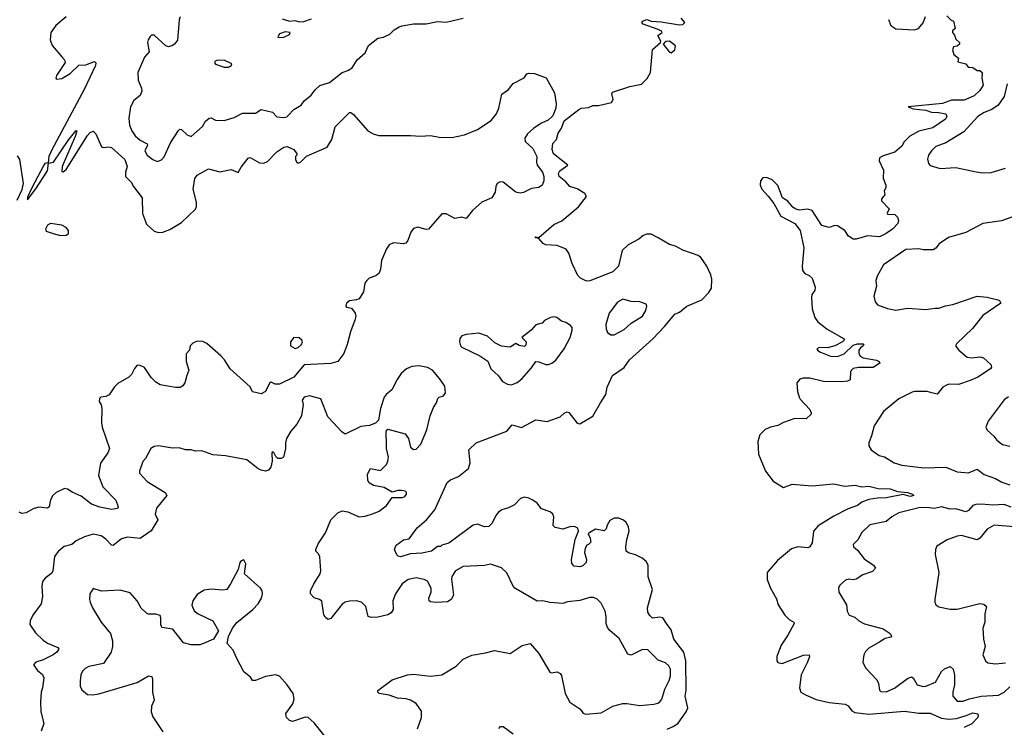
# Model space of a CAD drawing. Extents: x 2056909 to 2160450, y 827444 to 1016825.
# Tile 38 of 256: x 2086099 to 2093016, y 876657 to 881626. Entities that reach past the tile are written whole.
import ezdxf

# ---------------------------------------------------------------- set-up
doc = ezdxf.new("R2010")
doc.units = 0

msp = doc.modelspace()

# ---------------------------------------------------------------- linework, layer by layer
at = {"layer": '0CON10XD'}
for points in [[(2086426.4, 881645), (2086352.7, 881585), (2086317.3, 881535), (2086313.6, 881483.6), (2086327.1, 881445), (2086395.2, 881365.2), (2086414.5, 881345), (2086418.9, 881325), (2086357.5, 881235), (2086352.5, 881215), (2086358.3, 881208.3), (2086395, 881213.3), (2086455, 881248), (2086515, 881307.1), (2086565, 881308.5), (2086625, 881331.2), (2086633.8, 881323.8), (2086631.1, 881305), (2086553.4, 881136.6), (2086325, 880711.2), (2086303.6, 880665), (2086298.8, 880621.2), (2086276.7, 880615), (2086268.6, 880605), (2086184, 880445), (2086155, 880380), (2086155, 880360), (2086212.5, 880437.5)], [(2087225.6, 881645), (2087218.9, 881625), (2087207.7, 881482.3), (2087186.4, 881453.6), (2087168, 881442), (2087145, 881435.5), (2087125, 881441.1), (2087045, 881518.3), (2087025, 881516.1), (2087015, 881507.1), (2087001.3, 881485), (2086997.4, 881465), (2087008.9, 881401.1), (2086975, 881361.9), (2086928.7, 881255), (2086931.2, 881201.2), (2086955.3, 881145.3), (2086956.8, 881123.2), (2086945, 881094.4), (2086901.1, 881058.9), (2086878.6, 881015), (2086867.1, 880935), (2086870.8, 880885), (2086886, 880845), (2086911.3, 880811.3), (2086945, 880780), (2086993.8, 880755), (2086996, 880745), (2086978.8, 880705), (2086993.8, 880675), (2087035, 880644.2), (2087065, 880630), (2087095, 880642), (2087115, 880663.8), (2087159.4, 880760.6), (2087215, 880848), (2087225, 880856), (2087235, 880854), (2087275, 880818), (2087305, 880806.2), (2087384, 880875), (2087405, 880913.3), (2087430, 880935), (2087445, 880936), (2087475, 880920), (2087535, 880918.6), (2087605, 880938.6), (2087665, 880968.6), (2087755, 880968.6), (2087795, 880995.7), (2087875, 880976), (2087905, 880944.3), (2087955, 880939.2), (2087975, 880944), (2087985, 880953.8), (2088025, 880996.2), (2088076.7, 881025), (2088098.8, 881055), (2088148, 881095), (2088175, 881133.8), (2088207, 881163), (2088275, 881184.3), (2088363.9, 881256.1), (2088405, 881268.8), (2088435, 881288.8), (2088470, 881345), (2088526.6, 881393.4), (2088548.8, 881445), (2088615, 881496.7), (2088655, 881503.3), (2088700, 881525), (2088730, 881555), (2088765, 881576.7), (2088787, 881583), (2088865, 881595.6), (2088955, 881596.4), (2089035, 881613.1), (2089095, 881608.7), (2089215, 881636.9)], [(2092613, 881653), (2092641.7, 881621.7), (2092660, 881615), (2092670, 881565), (2092651.7, 881548.3), (2092652.5, 881535), (2092667, 881517), (2092675, 881490), (2092700, 881465), (2092700, 881455), (2092685, 881440), (2092660, 881435), (2092652.5, 881415), (2092661.7, 881381.7), (2092693.3, 881355), (2092690, 881330), (2092745, 881316.7), (2092761.7, 881291.7), (2092795, 881290), (2092825, 881270), (2092845, 881270), (2092860, 881255), (2092857.5, 881215), (2092867.1, 881165), (2092845, 881129.4), (2092805, 881090), (2092735, 881060.8), (2092645, 881060), (2092582, 881038), (2092340, 881015), (2092375, 880999.2), (2092465, 880991.5), (2092505, 880976.4), (2092555, 880975.3), (2092604, 880965), (2092612, 880945), (2092603.2, 880926.8), (2092512.9, 880867.1), (2092415, 880842.5), (2092351.8, 880808.3), (2092312.8, 880767.2), (2092295, 880738), (2092246, 880695), (2092165, 880670.8), (2092140, 880655), (2092136, 880635), (2092168.3, 880568.3), (2092163.9, 880513.9), (2092182.5, 880465), (2092182.5, 880445), (2092172.5, 880425), (2092177.5, 880395), (2092153, 880367), (2092153, 880353), (2092207, 880297), (2092193, 880267), (2092195, 880260), (2092247, 880257), (2092265, 880240), (2092273.3, 880215), (2092268.8, 880195), (2092231.2, 880155), (2092185, 880124.5), (2092138, 880102), (2092055, 880107.3), (2091975, 880085.4), (2091953.8, 880085), (2091922.3, 880105), (2091895.2, 880145.2), (2091845, 880178.9), (2091825, 880180), (2091785, 880167.5), (2091735, 880180), (2091665, 880285.6), (2091635, 880294.3), (2091575, 880289.2), (2091547.3, 880297.3), (2091530.3, 880310.3), (2091495, 880352.5), (2091457.5, 880375), (2091425, 880462.5), (2091385, 880502.5), (2091345, 880516.7), (2091320, 880515), (2091302.5, 880495), (2091300, 880465), (2091312.5, 880435), (2091357.7, 880387.7), (2091396.1, 880336.1), (2091445, 880246.7), (2091544.4, 880194.4), (2091582.5, 880145), (2091607, 880023), (2091596, 879895), (2091598.8, 879865), (2091614.2, 879844.2), (2091645, 879830), (2091665, 879810), (2091687.4, 879747.4), (2091685.7, 879725), (2091664.1, 879695.9), (2091660.4, 879675), (2091666.7, 879595), (2091685.6, 879535), (2091707.1, 879505), (2091771.8, 879451.8), (2091890, 879385), (2091890, 879375), (2091880, 879365), (2091825, 879335.6), (2091775, 879322.9), (2091716.4, 879323.6), (2091700, 879315), (2091705, 879303.8), (2091725, 879290.8), (2091795, 879263.8), (2091845, 879261.2), (2091890.5, 879279.5), (2091955, 879341.4), (2091985, 879349.4), (2092025, 879350), (2092030, 879345), (2092023.3, 879335), (2092005, 879322.5), (2091994.4, 879305), (2091994.4, 879285), (2092004, 879264), (2092025, 879251.2), (2092117.5, 879235), (2092137.5, 879225), (2092142.5, 879215), (2092095, 879184.2), (2091992.6, 879182.6), (2091955, 879175.5), (2091935.6, 879155), (2091932.9, 879097.1), (2091913.2, 879086.8), (2091875, 879082.5), (2091745, 879086.2), (2091650.7, 879109.3), (2091602.3, 879107.7), (2091579.3, 879100.7), (2091558.8, 879075), (2091563.8, 879015), (2091574, 878975), (2091580.9, 878960.9), (2091648.8, 878888.8), (2091660, 878865), (2091658, 878855), (2091625, 878824.2), (2091545, 878826), (2091465, 878796.7), (2091425, 878776.4), (2091374.3, 878765.7), (2091335, 878747.5), (2091299.1, 878710.9), (2091284.4, 878665), (2091290, 878575), (2091338.8, 878455), (2091392.5, 878385), (2091465, 878340), (2091525, 878363.8), (2091665, 878352.5), (2091815, 878367.5), (2091895, 878351.5), (2091967.8, 878357.8), (2092015, 878346.7), (2092065, 878350.8), (2092130, 878335), (2092215, 878332.3), (2092265, 878312.5), (2092335, 878305.5), (2092370, 878295), (2092381.2, 878285), (2092355, 878277.1), (2092305, 878292.5), (2092185, 878269.6), (2092125, 878266.4), (2092065, 878257.1), (2092015, 878237.7), (2091985, 878214.5), (2091918.7, 878191.3), (2091819.3, 878140.7), (2091708, 878072), (2091676.5, 878035), (2091665, 877952.5), (2091648.8, 877925), (2091635, 877917.5), (2091565, 877924.3), (2091520.3, 877909.7), (2091422.4, 877827.6), (2091350, 877745), (2091350, 877695), (2091374.4, 877634.4), (2091415, 877560), (2091427.6, 877517.6), (2091475, 877443.8), (2091505, 877413.8), (2091536.2, 877395), (2091538.8, 877385), (2091496.2, 877303.8), (2091448.6, 877235), (2091417.5, 877155), (2091417.5, 877125), (2091425, 877111.2), (2091455, 877105.6), (2091604.1, 877164.1), (2091645, 877166.7), (2091647.5, 877155), (2091634.4, 877115), (2091590, 877025), (2091577.5, 876935), (2091586.2, 876905), (2091618.8, 876885), (2091695, 876852.9), (2091785, 876830.9), (2091899.1, 876819.1), (2091919.1, 876809.1), (2091943.9, 876773.9), (2091965, 876761.4), (2092065, 876749.8), (2092315, 876770), (2092415, 876756.4), (2092495, 876756.7), (2092575, 876721.8), (2092625, 876714.7), (2092680.4, 876719.6), (2092748.8, 876741.2)], [(2092203.4, 881626.6), (2092219.6, 881585), (2092255, 881560.6), (2092385, 881553.8), (2092412.5, 881565), (2092425, 881577.5), (2092446.1, 881603.9), (2092462.7, 881647.3)], [(2087942.2, 881632.2), (2087995, 881615.4), (2088035, 881619.2), (2088065, 881609.6)], [(2088065, 881609.6), (2088095, 881612.8), (2088148.5, 881631.5)], [(2090647.5, 876645), (2090695, 876665.4), (2090725, 876687.5), (2090780.4, 876765), (2090793.8, 876795), (2090773.8, 876875), (2090782.1, 876917.9), (2090779.8, 877125), (2090763.6, 877185), (2090695.3, 877275.3), (2090675, 877342), (2090642.5, 877385), (2090618, 877425), (2090595, 877430), (2090545, 877424.6), (2090525, 877441.2), (2090511.6, 877465), (2090508.5, 877495), (2090544.5, 877625), (2090513.1, 877713.1), (2090514.6, 877794.6), (2090501.1, 877821.1), (2090471.2, 877845), (2090425, 877867.5), (2090375, 877881.2), (2090358.8, 877895), (2090356.2, 877925), (2090363.3, 877975), (2090380, 878035), (2090376.7, 878065), (2090360, 878095), (2090341.2, 878111.2), (2090307.5, 878125), (2090275, 878125.7), (2090245, 878109.2), (2090225, 878076.2), (2090218.2, 878051.8), (2090205, 878037.1), (2090145, 878048.5), (2090103.3, 878025), (2090093.3, 878015), (2090107.5, 877985), (2090111.7, 877958.3), (2090095, 877940), (2090083.3, 877936.7), (2090072.5, 877915), (2090067.5, 877885), (2090080, 877835), (2090078.8, 877815), (2090055, 877790), (2090035, 877782.9), (2089995, 877788.8), (2089977, 877807), (2089976.7, 877835), (2090001.9, 877975), (2090024, 878035), (2090020, 878055), (2089997.1, 878067.1), (2089965, 878065.6), (2089915, 878049.5), (2089859.7, 878059.7), (2089847.1, 878075), (2089851.4, 878135), (2089844.2, 878155), (2089825, 878169.4), (2089765, 878190.8), (2089735, 878232), (2089705, 878253.1), (2089675, 878267.3), (2089645, 878272.9), (2089616.7, 878265), (2089575, 878220), (2089532.1, 878197.9), (2089486.7, 878185), (2089462.1, 878167.9), (2089442.9, 878145), (2089418.7, 878091.3), (2089395, 878068), (2089365, 878064), (2089315, 878082.5), (2089285, 878075.7), (2089115, 877949.4), (2089065, 877936.7), (2089055, 877927.5), (2089035, 877926.7), (2088992.5, 877895), (2088925, 877880), (2088845, 877875.8), (2088775, 877854), (2088758.8, 877858.8), (2088749.3, 877869.3), (2088732.5, 877905), (2088743.6, 877936.4), (2088795, 877973.8), (2088835, 877981.2), (2088892.6, 878057.4), (2088955.9, 878114.1), (2089016.4, 878183.6), (2089103, 878377), (2089125, 878394.2), (2089180.9, 878419.1), (2089252.2, 878475), (2089264.5, 878515), (2089254.3, 878605.7), (2089305.6, 878654.4), (2089522.4, 878737.6), (2089559.5, 878780.5), (2089625, 878763.3), (2089725, 878817.1), (2089805.6, 878804.4), (2089895, 878838), (2089925, 878864), (2089945, 878872), (2089957, 878867), (2090015, 878792.5), (2090035, 878787.5), (2090125, 878842.5), (2090178.8, 878935), (2090216.2, 878995), (2090226, 879045), (2090262.4, 879127.6), (2090345, 879182.9), (2090383.3, 879236.7), (2090547.7, 879385), (2090629.6, 879470.4), (2090701.4, 879558.6), (2090735, 879573.3), (2090784.6, 879615.4), (2090890.7, 879659.3), (2090940.3, 879709.7), (2090958.3, 879741.7), (2090961.8, 879805), (2090955, 879833.8), (2090926.4, 879895), (2090885, 879955.9), (2090865, 879969.3), (2090758.4, 880008.4), (2090705, 880036.3), (2090665, 880046.2), (2090585, 880094.6), (2090535, 880119.4), (2090505, 880120.6), (2090478.9, 880111.1), (2090447.5, 880085), (2090374.3, 880045), (2090331.4, 880005), (2090305.8, 879895), (2090265, 879854.5), (2090105, 879791.1), (2090080.9, 879790.9), (2090039.8, 879809.8), (2090020, 879830), (2089979.5, 879915), (2089957.3, 879987.3), (2089937.5, 880015), (2089875, 880039.4), (2089795, 880044), (2089776.7, 880055), (2089745, 880090), (2089720, 880095), (2089725, 880100), (2089745, 880097.5), (2089852.4, 880187.6), (2089907.2, 880212.8), (2090025, 880310.8), (2090080, 880385), (2090070, 880405), (2090015, 880439.2), (2089965, 880454), (2089936.6, 880486.6), (2089888.8, 880525), (2089883.8, 880545), (2089893.3, 880565), (2089950, 880605), (2089849.2, 880685), (2089840, 880715), (2089844.1, 880755.9), (2089871.2, 880785), (2089881.2, 880828.8), (2089905.9, 880864.1), (2089923.8, 880915), (2090026.2, 880995), (2090045.6, 881004.4), (2090095, 881009.2), (2090125, 881022.5), (2090165, 881024.3), (2090255.5, 881044.5), (2090268, 881065), (2090258.8, 881105), (2090264.2, 881115.8), (2090385, 881156.9), (2090466.4, 881173.6), (2090507.9, 881212.1), (2090530.8, 881255), (2090543.6, 881416.4), (2090600, 881465), (2090602.5, 881475), (2090582.5, 881515), (2090612.5, 881535), (2090606.7, 881545), (2090585, 881557.5), (2090480, 881595), (2090470, 881605), (2090474.2, 881615.8)], [(2090474.2, 881615.8), (2090505, 881627.5), (2090535.6, 881615.6), (2090605, 881611.9), (2090735, 881588.8), (2090757.7, 881592.3), (2090772.5, 881605), (2090745, 881635.7)], [(2087915, 881500), (2087955, 881502.5), (2087995, 881522), (2088000, 881535), (2087965, 881540.8), (2087925, 881526.7), (2087912.5, 881505), (2087915, 881500)], [(2090675, 881393.3), (2090701.2, 881415), (2090705, 881442.5), (2090665, 881474), (2090636.4, 881473.6), (2090620, 881455), (2090660.5, 881400.5), (2090675, 881393.3)], [(2087565, 881293.3), (2087585, 881302.5), (2087590, 881315), (2087535, 881342.5), (2087485, 881340), (2087472.5, 881335), (2087467.5, 881325), (2087475, 881313.8), (2087535, 881293.3), (2087565, 881293.3)], [(2086212.5, 880437.5), (2086295.6, 880565), (2086302.5, 880617.5), (2086335.8, 880625), (2086444.6, 880785.4), (2086495, 880847.5), (2086500, 880845), (2086498.8, 880835), (2086488, 880805), (2086398.8, 880595), (2086395, 880560), (2086405, 880557.5), (2086425, 880573.3), (2086576.4, 880813.6), (2086595, 880833.8), (2086615, 880843.3), (2086635, 880823.3), (2086675, 880733.3), (2086687.5, 880727.5), (2086725, 880732.5), (2086745, 880727.3), (2086838, 880645), (2086853.9, 880595), (2086841.5, 880555), (2086843.5, 880525), (2086881.9, 880485), (2086897.8, 880455), (2086959.4, 880375), (2086962.5, 880265), (2086990.5, 880190.5), (2087045, 880142), (2087075, 880132.5), (2087105, 880133.1), (2087155, 880153.3), (2087235, 880202.2), (2087335.5, 880294.5), (2087342.5, 880315), (2087342, 880345), (2087317.5, 880435), (2087330.4, 880509.6), (2087346.4, 880533.6), (2087425, 880577.8), (2087505, 880558), (2087585, 880574.2), (2087635, 880554), (2087655, 880591.2), (2087705, 880654), (2087717.3, 880657.3), (2087785, 880620), (2087815, 880618.1), (2087839.2, 880630.8), (2087905, 880696.9), (2087955, 880730.6), (2087977.5, 880735), (2088025, 880713.8), (2088046.7, 880685), (2088046.7, 880675), (2088037.5, 880665), (2088036.7, 880645), (2088045, 880622.5), (2088055, 880618.8), (2088075, 880626.7), (2088112.9, 880667.1), (2088259.5, 880730.5), (2088292.2, 880785), (2088315, 880874), (2088415, 880973.1), (2088425, 880974.4), (2088445, 880960), (2088545, 880846.2), (2088582.9, 880825), (2088622.2, 880812.2), (2088845, 880813.3), (2088915, 880808.2), (2088985, 880812.9), (2089045, 880800.9), (2089135, 880799.3), (2089225, 880817.6), (2089315.5, 880854.5), (2089411.3, 880918.7), (2089448.9, 880965), (2089465.3, 881004.7), (2089486.9, 881103.1), (2089533.6, 881136.4), (2089565, 881177.5), (2089642.1, 881217.9), (2089662.9, 881245), (2089675, 881249.6), (2089715, 881248.2), (2089797, 881217), (2089855, 881112.5), (2089867.5, 881035), (2089866, 881005), (2089845, 880950), (2089810.7, 880919.3), (2089765, 880900), (2089712, 880865), (2089667.5, 880825), (2089647.5, 880795), (2089650.3, 880770.3), (2089705, 880721.2), (2089732, 880665), (2089729.2, 880625), (2089734.2, 880605), (2089770.8, 880555), (2089781.4, 880525), (2089781.9, 880495), (2089770, 880465), (2089745, 880448.1), (2089695, 880440), (2089637.6, 880412.4), (2089615, 880408.1), (2089585, 880415.6), (2089495, 880484.3), (2089475, 880486.9), (2089453.4, 880476.6), (2089444.2, 880455), (2089440, 880415), (2089415.7, 880374.3), (2089345, 880344.3), (2089280, 880285), (2089235, 880230), (2089205, 880240), (2089155, 880230), (2089095, 880261.9), (2089065, 880261.9), (2088970, 880155), (2088955, 880152.9), (2088895, 880169.4), (2088865, 880160.8), (2088847.1, 880135), (2088825.6, 880074.4), (2088812.9, 880057.1), (2088795, 880051.9), (2088725, 880059.5), (2088694.4, 880045), (2088675, 880016), (2088641.1, 879935), (2088634.3, 879875), (2088624.4, 879845.6), (2088601.7, 879828.3), (2088555, 879811.9), (2088536.9, 879795), (2088524.5, 879775), (2088513.9, 879716.1), (2088485, 879666.7), (2088465, 879658), (2088415, 879650.8), (2088396.2, 879635), (2088390, 879615), (2088395, 879607.5), (2088430.7, 879600.7), (2088456.2, 879565), (2088460, 879545), (2088454.2, 879515.8), (2088422, 879435), (2088400, 879345), (2088377.3, 879282.7), (2088334.2, 879225.8), (2088285, 879212.2), (2088098.3, 879201.7), (2088024.5, 879115.5), (2087925, 879065.8), (2087895, 879067.5), (2087865, 879080), (2087855, 879073.3), (2087825.8, 879015), (2087795, 878998), (2087735, 879012.5), (2087717.7, 879047.7), (2087577.8, 879175), (2087537.3, 879237.3), (2087511.9, 879265), (2087415, 879352), (2087385, 879366.2), (2087345, 879367.5), (2087316.4, 879353.6), (2087297.5, 879335), (2087292.5, 879305), (2087269.3, 879280.7), (2087269.2, 879225), (2087288, 879165), (2087273.1, 879126.9), (2087258.8, 879075), (2087244.2, 879055.8), (2087225.7, 879044.3), (2087195, 879043.1), (2087085, 879061.4), (2087055, 879080), (2087023.6, 879113.6), (2086975, 879183.3), (2086945, 879198.8), (2086925, 879200), (2086905, 879177.5), (2086885, 879133.8), (2086865, 879116), (2086787.9, 879072.1), (2086765, 879048.8), (2086728.3, 878991.7), (2086705, 878980), (2086670, 878975), (2086660, 878965), (2086658.8, 878945), (2086671.4, 878921.4), (2086675.6, 878895.6), (2086674.4, 878795), (2086679.4, 878765), (2086729.2, 878615), (2086719.2, 878585), (2086667.2, 878512.8), (2086653.3, 878425), (2086684.4, 878345), (2086775, 878251.4), (2086790.8, 878205), (2086785.6, 878194.4), (2086744.5, 878185.5), (2086662.4, 878202.4), (2086604.6, 878224.6), (2086530.9, 878280.9), (2086468, 878308), (2086435, 878330.4), (2086415, 878334.6), (2086356.7, 878305), (2086332.7, 878285), (2086315.4, 878255), (2086307.1, 878205), (2086294.6, 878195.4), (2086235, 878202.1), (2086195, 878190.9), (2086145, 878162.7), (2086115, 878159.6), (2086095, 878168.2)], [(2093035, 881176), (2093014.4, 881085.6), (2092972.5, 881025), (2092927.8, 880995), (2092875, 880973), (2092830.3, 880945), (2092730.8, 880839.2), (2092605, 880760.9), (2092534, 880735), (2092504, 880705), (2092482.9, 880675), (2092475.9, 880645.9), (2092484.3, 880615), (2092495, 880602.5), (2092565, 880580.8), (2092675, 880588.6), (2092818.2, 880558.2), (2092865, 880550.9), (2092923.8, 880553.8), (2093025, 880583.5)], [(2086082.2, 880357.8), (2086116.1, 880433.9), (2086126.4, 880475), (2086100.5, 880645), (2086085, 880670)], [(2086385, 880110.6), (2086425, 880112), (2086443.3, 880125), (2086442, 880145), (2086425, 880167.5), (2086395, 880184), (2086315, 880195.6), (2086295, 880183.8), (2086280, 880155), (2086285, 880140), (2086342.1, 880122.1), (2086385, 880110.6)], [(2093095, 880248.2), (2092996, 880214), (2092865, 880195.6), (2092745, 880130.5), (2092624.6, 880095.4), (2092558.3, 880051.7), (2092535, 880021.2), (2092515, 880010), (2092445, 880010.6), (2092415, 880016.9), (2092325, 880011.4), (2092167.5, 879905), (2092123.3, 879825), (2092114, 879795), (2092118.8, 879755), (2092098.8, 879685), (2092108, 879645), (2092124.4, 879624.4), (2092195, 879598.9), (2092255, 879586.7), (2092335, 879600.6), (2092465, 879591.9), (2092529.1, 879600.9), (2092555, 879600.8), (2092602.2, 879617.8), (2092655, 879626.9), (2092825, 879684.4), (2092896.4, 879676.4), (2092969.3, 879659.3), (2092983, 879653), (2092992.5, 879635), (2092865, 879548.6), (2092792.5, 879457.5), (2092680.5, 879349.5), (2092673.9, 879336.1), (2092696.2, 879305), (2092755, 879255.6), (2092785, 879252.2), (2092845, 879258), (2092870.5, 879250.5), (2092921.2, 879205), (2092926.2, 879185), (2092918.8, 879175), (2092829.2, 879115), (2092775, 879092.9), (2092695, 879064.2), (2092625, 879065.7), (2092609.7, 879060.3), (2092583.8, 879045), (2092545, 878996.2), (2092506.9, 879006.9), (2092474.3, 879014.3), (2092385, 879015.6), (2092369.1, 879010.9), (2092275, 878964), (2092166.7, 878875), (2092101.2, 878775), (2092083.8, 878705), (2092063.8, 878655), (2092063.6, 878633.6), (2092080, 878605), (2092135.8, 878565.8), (2092175, 878557.1), (2092242, 878515), (2092295, 878497.7), (2092450.2, 878480.2), (2092604.4, 878484.4), (2092685, 878450.6), (2092765, 878444.4), (2092825, 878470.8), (2092875, 878433.3), (2092954.7, 878404.7), (2092997.4, 878377.4), (2093055, 878359.6)], [(2090275, 879412.5), (2090345, 879449.4), (2090395.7, 879495), (2090474.3, 879545), (2090497.8, 879585), (2090504, 879614), (2090499.5, 879629.5), (2090455, 879644.4), (2090395, 879646.5), (2090335, 879662.5), (2090298.6, 879641.4), (2090239.2, 879565), (2090216.2, 879485), (2090218.8, 879455), (2090229.5, 879429.5), (2090252.7, 879412.7), (2090275, 879412.5)], [(2089555, 879062.9), (2089595, 879079.2), (2089626, 879105), (2089695, 879181.2), (2089724.3, 879225.7), (2089745, 879224.3), (2089795, 879205.7), (2089814.2, 879205.8), (2089836.4, 879213.6), (2089865.4, 879234.6), (2089924.2, 879315), (2089965.5, 879394.5), (2089981.2, 879445), (2089980, 879465), (2089969.5, 879479.5), (2089935, 879500), (2089905, 879508.8), (2089872.5, 879535), (2089855, 879539.4), (2089827.5, 879535), (2089785, 879512.5), (2089770, 879495), (2089725, 879482.5), (2089693.3, 879445), (2089627.5, 879395), (2089656.7, 879365), (2089655, 879340), (2089645, 879331.2), (2089608.3, 879338.3), (2089585, 879352.5), (2089545, 879327.5), (2089484.2, 879334.2), (2089437.7, 879357.7), (2089385, 879403.8), (2089325, 879423.8), (2089235, 879416.2), (2089205, 879406.2), (2089192.3, 879387.7), (2089188.8, 879365), (2089196.1, 879336.1), (2089205, 879326.7), (2089332.5, 879265), (2089388.3, 879228.3), (2089410, 879175), (2089463.3, 879125), (2089490, 879085), (2089525, 879065.8), (2089555, 879062.9)], [(2088035, 879318), (2088055, 879323.8), (2088080, 879345), (2088085.6, 879364.4), (2088081.9, 879375), (2088062.4, 879392.4), (2088025, 879394), (2088001.4, 879365), (2088002, 879335), (2088035, 879318)], [(2088893.4, 876646.6), (2088920.8, 876725), (2088921.2, 876771.2), (2088883.6, 876823.6), (2088845, 876848.1), (2088815, 876856.9), (2088752.4, 876862.4), (2088693.6, 876883.6), (2088624.3, 876894.3), (2088614, 876904), (2088616.2, 876915), (2088715, 876990.8), (2088823.5, 877026.5), (2088865, 877030.5), (2088985, 877016.9), (2089063.9, 877026.1), (2089165, 877086.2), (2089214.3, 877135.7), (2089275.9, 877164.1), (2089370.8, 877179.2), (2089435, 877196), (2089545, 877176), (2089628.8, 877231.2), (2089686.1, 877246.1), (2089745.5, 877175.5), (2089824.1, 877044.1), (2089835, 877040), (2089875, 877046), (2089896.7, 877035), (2089905, 877020), (2089931.9, 876895), (2089964.3, 876834.3), (2090035, 876786.2), (2090057.3, 876757.3), (2090075, 876749.2), (2090185, 876758.9), (2090265, 876806.7), (2090335, 876824.4), (2090365, 876825.6), (2090455, 876810), (2090555, 876819.5), (2090582.6, 876827.4), (2090595.8, 876835), (2090610, 876855), (2090632.1, 876925), (2090662.3, 876985), (2090672.1, 877017.9), (2090671.5, 877065), (2090659.7, 877089.7), (2090635, 877108.9), (2090585, 877128.6), (2090511.2, 877201.2), (2090475, 877202.9), (2090395, 877162.9), (2090370.2, 877170.2), (2090309.8, 877279.8), (2090245, 877337.5), (2090228.9, 877358.9), (2090219.4, 877385), (2090220, 877435), (2090212.1, 877472.1), (2090185, 877528.8), (2090155, 877557.5), (2090129.1, 877569.1), (2090105, 877569.2), (2090033, 877547), (2089947.3, 877537.3), (2089915, 877527.5), (2089824.3, 877534.3), (2089775, 877545.7), (2089735, 877544), (2089576.7, 877635), (2089565, 877647.5), (2089521.2, 877741.2), (2089485, 877776.2), (2089406.4, 877803.6), (2089365, 877794.2), (2089215, 877787.1), (2089160, 877755), (2089136, 877715), (2089133, 877697), (2089146.7, 877585), (2089131.2, 877555), (2089105, 877538.6), (2089025, 877534.2), (2088985, 877538.8), (2088976.1, 877546.1), (2088974, 877564), (2088989.4, 877605), (2088990.6, 877635), (2088963.6, 877683.6), (2088940, 877695), (2088885, 877707.1), (2088828, 877695), (2088785, 877664.3), (2088738.1, 877595), (2088720.6, 877545), (2088722, 877485), (2088709.1, 877460.9), (2088685, 877446), (2088615, 877431.4), (2088567.3, 877427.3), (2088546.7, 877435), (2088531.4, 877505), (2088501.2, 877535), (2088465.8, 877544.2), (2088415, 877542.2), (2088385, 877535.6), (2088365, 877522.9), (2088285, 877421.2), (2088265, 877413.3), (2088245, 877430), (2088236.8, 877446.8), (2088222.1, 877542.1), (2088205, 877555.8), (2088167.3, 877567.3), (2088142.5, 877595), (2088141.2, 877615), (2088164.5, 877665.5), (2088210, 877735), (2088213.8, 877755), (2088206.7, 877855), (2088198.8, 877875), (2088180, 877895), (2088180, 877905), (2088195.6, 877945), (2088246.5, 878023.5), (2088285.7, 878115), (2088335, 878162.5), (2088365, 878177.5), (2088405, 878169.2), (2088485, 878134.4), (2088525, 878138.9), (2088585, 878157.8), (2088624, 878175), (2088676, 878215), (2088715, 878270), (2088788.3, 878271.7), (2088805, 878277.5), (2088817.5, 878295), (2088817.5, 878305), (2088806.1, 878316.1), (2088780.7, 878320.7), (2088755, 878320), (2088715, 878307.5), (2088660, 878340), (2088584.6, 878354.6), (2088555, 878374.2), (2088545, 878390), (2088543.1, 878435), (2088563.8, 878475), (2088635, 878461.2), (2088675, 878502.5), (2088686.2, 878525), (2088690, 878555), (2088676.2, 878615), (2088675.6, 878645.6), (2088673, 878727), (2088676, 878744), (2088685, 878750), (2088807.3, 878717.3), (2088831.2, 878685), (2088843.9, 878623.9), (2088865, 878607.5), (2088885, 878610), (2088916.7, 878645), (2088960, 878745), (2088983.3, 878845), (2089006.1, 878903.9), (2089026.2, 878935), (2089036.2, 878965), (2089045.8, 878974.2), (2089075.7, 878984.3), (2089090, 879005), (2089085, 879052.5), (2089047.3, 879107.3), (2089000, 879165), (2088962.9, 879182.9), (2088905, 879195.6), (2088855, 879190), (2088815.6, 879174.4), (2088779.1, 879140.9), (2088750.3, 879099.7), (2088712.7, 879027.3), (2088673.3, 878995), (2088660, 878975), (2088633.8, 878895), (2088619.2, 878815), (2088597.9, 878792.1), (2088555.8, 878775.8), (2088495, 878770), (2088385, 878716), (2088361.3, 878731.3), (2088304.2, 878794.2), (2088265, 878837.5), (2088215, 878963.3), (2088135, 878985.6), (2088096.7, 878975), (2088083.3, 878955), (2088090, 878925), (2088078.6, 878845), (2088047.1, 878785), (2088003.1, 878736.9), (2087972.9, 878685), (2087966, 878655), (2087966.2, 878615), (2087952.5, 878555), (2087936.4, 878543.6), (2087913.8, 878543.8), (2087898.8, 878558.8), (2087885, 878586.7), (2087875, 878592.5), (2087870, 878585), (2087873, 878527), (2087862.5, 878485), (2087846.1, 878463.9), (2087825, 878456.7), (2087795, 878462), (2087772.5, 878475), (2087695, 878536.2), (2087545, 878563.3), (2087455, 878571.2), (2087377.7, 878597.7), (2087335, 878596.2), (2087305, 878606.2), (2087265, 878606.2), (2087218.8, 878618.8), (2087172.7, 878617.3), (2087075, 878633.8), (2087045, 878628.8), (2087020, 878615), (2086983.3, 878545), (2086965, 878522.5), (2086940, 878455), (2086941.7, 878441.7), (2086994.2, 878384.2), (2087121.2, 878305), (2087132, 878285), (2087061.4, 878195), (2087050.8, 878155), (2087070.8, 878115), (2087023.7, 878036.3), (2086945, 877982.9), (2086857, 877993), (2086815, 877980.6), (2086755, 877932.9), (2086745, 877936), (2086705, 877979.2), (2086672.4, 878002.4), (2086615.8, 878014.2), (2086555, 877995.8), (2086495, 877965.8), (2086465, 877940.6), (2086412.6, 877927.4), (2086368.8, 877891.2), (2086345, 877857.5), (2086333.2, 877756.8), (2086325, 877738.8), (2086278.8, 877705), (2086259.7, 877680.3), (2086254.3, 877645), (2086260, 877575), (2086249.4, 877525), (2086190.8, 877445), (2086172, 877405), (2086170.3, 877380.3), (2086211.2, 877321.2), (2086265, 877270), (2086295, 877247.1), (2086367, 877217), (2086373.8, 877205), (2086359.2, 877185), (2086335, 877166.9), (2086265, 877131.1), (2086212.5, 877115), (2086196.7, 877095), (2086223.8, 877055), (2086258.5, 877028.5), (2086268, 877005), (2086260, 876935), (2086250, 876905), (2086244.4, 876835.6), (2086246.9, 876765), (2086269.5, 876685), (2086249.5, 876630.5)], [(2093045, 878978.6), (2093013.7, 878956.3), (2092902.7, 878807.3), (2092886.2, 878765), (2092895, 878743.3), (2092941.2, 878701.2), (2092962.4, 878672.4), (2093003.6, 878643.6), (2093055, 878630.6)], [(2093065, 878202.2), (2093015, 878220.7), (2092935, 878216.9), (2092855, 878224.5), (2092815, 878222.1), (2092795, 878214.5), (2092765, 878179.4), (2092745, 878170), (2092675, 878191.5), (2092635, 878189.4), (2092575, 878204.7), (2092525, 878193.2), (2092471.4, 878201.4), (2092415, 878198.4), (2092275, 878163.3), (2092224.6, 878135.4), (2092185, 878102.5), (2092071.7, 878078.3), (2092015, 878025.8), (2091986.3, 877973.7), (2091955, 877940), (2091957.5, 877925), (2091985, 877900.8), (2092030.3, 877840.3), (2092098, 877795), (2092110.8, 877775), (2092089.2, 877750.8), (2092023, 877727), (2091975, 877696.9), (2091955, 877692.9), (2091923, 877697), (2091900.3, 877689.7), (2091861.2, 877655), (2091851.2, 877635), (2091853.8, 877605), (2091907.9, 877517.9), (2091913, 877473), (2091926.7, 877445), (2091965, 877430.8), (2091995, 877404.5), (2092034, 877384), (2092165, 877348.6), (2092213.8, 877315), (2092223, 877297), (2092218.8, 877291.2), (2092180, 877280), (2092142.4, 877257.6), (2092065, 877212), (2092040.9, 877189.1), (2092028, 877165), (2092022, 877115), (2092041.2, 877075), (2092120.9, 876990.9), (2092132.5, 876965), (2092138.3, 876918.3), (2092148.3, 876908.3), (2092185, 876907.5), (2092245, 876931.4), (2092335, 877000.6), (2092365, 877010.8), (2092375.8, 877005), (2092404.5, 876954.5), (2092445, 876942.9), (2092465, 876946), (2092531.4, 876975), (2092575, 877048.9), (2092595, 877067.5), (2092635, 877084.2), (2092656.3, 877066.3), (2092666.4, 877025), (2092667.1, 876955), (2092654.6, 876905), (2092653.8, 876875), (2092685, 876841.1), (2092725, 876840), (2092772.3, 876857.7), (2092854.1, 876875.9), (2092975, 876882), (2093014.5, 876905), (2093055, 876941.5)], [(2093115, 878061.8), (2092945, 878077.3), (2092895, 878049.4), (2092845, 877985.8), (2092825, 877974.2), (2092715, 878003.3), (2092685, 878000), (2092615.5, 877974.5), (2092540.9, 877929.1), (2092531.4, 877905), (2092531.1, 877871.1), (2092555.6, 877745), (2092526.7, 877555), (2092526.7, 877535), (2092535, 877517.5), (2092555, 877504), (2092636.1, 877486.1), (2092685, 877486), (2092845, 877526.2), (2092871.7, 877521.7), (2092890, 877505), (2092880, 877455), (2092878.1, 877395), (2092865.8, 877354.2), (2092869.4, 877275), (2092882.5, 877225), (2092866, 877165), (2092883.3, 877125), (2092899.3, 877109.3), (2092955, 877102.9), (2093025, 877109.5)], [(2088242.5, 876595), (2088167.7, 876687.7), (2088125, 876726), (2088105, 876728), (2088015, 876697.5), (2087995, 876704), (2087974.2, 876725), (2087970, 876755), (2088018.3, 876821.7), (2088027.5, 876855), (2088020, 876895), (2087977.5, 876955), (2087925, 877016.2), (2087895.9, 877025.9), (2087825, 877014.2), (2087755, 876986), (2087735, 876986.7), (2087719.7, 877009.7), (2087675, 877046.7), (2087621.4, 877145), (2087598.8, 877198.8), (2087557.5, 877245), (2087565.7, 877294.3), (2087595, 877353.3), (2087625, 877393.8), (2087736.2, 877483.8), (2087775, 877524), (2087798.6, 877565), (2087804.2, 877595), (2087802, 877615), (2087791.2, 877635), (2087678.8, 877735), (2087688.8, 877805), (2087675, 877832.5), (2087655, 877826.7), (2087646.7, 877815), (2087633.9, 877766.1), (2087581.2, 877665), (2087554.1, 877625.9), (2087525, 877619.2), (2087445, 877626.5), (2087395, 877619.4), (2087345, 877590), (2087314.6, 877545.4), (2087307.8, 877515), (2087324.2, 877475), (2087353.6, 877453.6), (2087455, 877404.2), (2087496.7, 877335), (2087460, 877275), (2087390, 877245), (2087365, 877236.7), (2087305, 877236.2), (2087249.3, 877249.3), (2087175.4, 877345.4), (2087098.6, 877358.6), (2087089.7, 877379.7), (2087091.4, 877425), (2087085, 877441.2), (2087055, 877452), (2087005, 877451.4), (2086989.7, 877459.7), (2086953.8, 877493.8), (2086925.7, 877545), (2086875, 877602.5), (2086805, 877621.2), (2086673, 877613), (2086615, 877632.5), (2086591.2, 877595), (2086588.8, 877555), (2086593.8, 877535), (2086610, 877495), (2086671.4, 877395), (2086736.7, 877315), (2086751.1, 877265), (2086750.9, 877225), (2086741.4, 877185), (2086687.5, 877105), (2086586.2, 877083.8), (2086559.4, 877070.6), (2086539.4, 877050.6), (2086527.8, 877025), (2086523.2, 876983.2), (2086524.3, 876945), (2086535, 876921.2), (2086575, 876888), (2086614.1, 876885.9), (2086655, 876892.5), (2086925, 876971.1), (2087005, 877019.2), (2087026.7, 877015), (2087032.7, 876992.7), (2087032.7, 876905), (2087043.2, 876846.8), (2087025.6, 876805), (2087021.9, 876765), (2087035, 876731.2), (2087105.6, 876625)], [(2092748.8, 876741.2), (2092795, 876758.9), (2092830.9, 876750.9), (2092833.1, 876735), (2092827.3, 876722.7), (2092787.7, 876682.3), (2092735, 876656)], [(2089465, 876650), (2089476.2, 876663.8), (2089495, 876662), (2089565, 876611.2)]]:
    msp.add_lwpolyline(points, dxfattribs=at)

doc.saveas('drawing.dxf')
